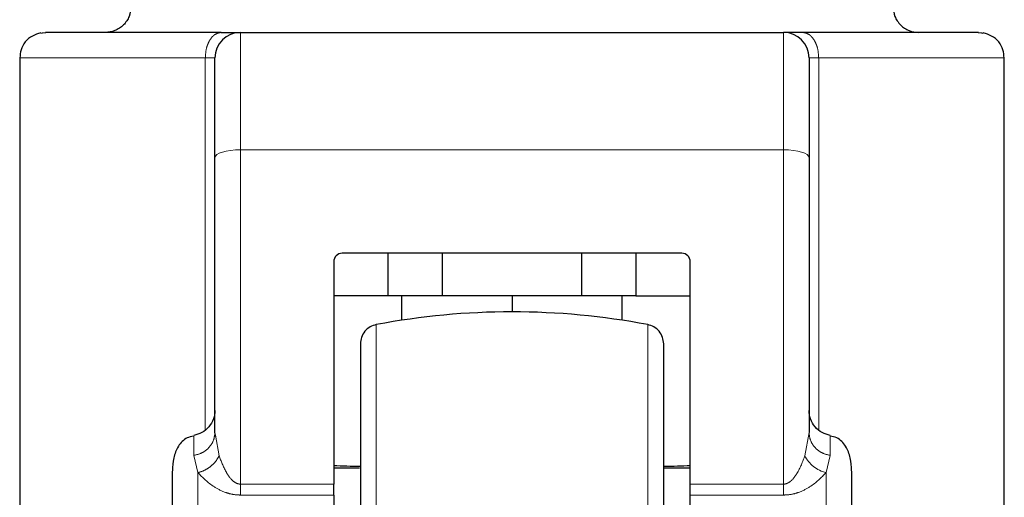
# Model space of a CAD drawing. Header units: millimetres. Extents: x 25 to 243, y 63 to 146.
# Tile 60 of 70: x 220.338 to 222.351, y 64.026 to 65.002. Entities that reach past the tile are written whole.
import ezdxf

# ---------------------------------------------------------------- set-up
doc = ezdxf.new("R2010")
doc.units = ezdxf.units.MM
doc.linetypes.add('PHANTOM', pattern=[12.7, 6.35, -1.27, 1.27, -1.27, 1.27, -1.27])

msp = doc.modelspace()

# ---------------------------------------------------------------- linework, layer by layer
at = {"color": 8, "linetype": 'PHANTOM', "lineweight": 18}
for p, q in [((220.3915, 64.9762), (220.3815, 64.9743)), ((220.7894, 64.7364), (220.7894, 64.9762)), ((221.8998, 64.9762), (221.8998, 64.7364)), ((222.3077, 64.9743), (222.2977, 64.9762)), ((220.3382, 64.9241), (220.7177, 64.9241)), ((220.7177, 64.9241), (220.7177, 64.1646)), ((220.7373, 64.9241), (220.7177, 64.9241)), ((221.9715, 64.9241), (221.9518, 64.9241)), ((221.9715, 64.1646), (221.9715, 64.9241)), ((221.9715, 64.9241), (222.3509, 64.9241)), ((220.7894, 64.0534), (220.7894, 64.7364)), ((220.7894, 64.7364), (221.8998, 64.7364)), ((221.8998, 64.0534), (221.8998, 64.7364)), ((221.0672, 64.3794), (221.0672, 63.6853)), ((221.622, 64.3794), (221.622, 63.6853)), ((220.746, 64.1115), (220.7383, 64.1531)), ((221.9432, 64.1115), (221.9518, 64.1588)), ((220.6939, 64.112), (220.7026, 64.0769)), ((221.9952, 64.112), (221.9865, 64.0769)), ((220.7026, 63.2168), (220.7026, 64.0769)), ((221.9865, 64.0769), (221.9865, 63.2168)), ((220.7894, 64.0534), (220.7894, 64.0311)), ((220.9802, 64.0534), (220.7894, 64.0534)), ((221.8998, 64.0534), (221.7089, 64.0534)), ((220.7894, 64.0311), (220.9802, 64.0311)), ((221.7089, 64.0311), (221.8998, 64.0311))]:
    msp.add_line(p, q, dxfattribs=at)
at = {"color": 7, "linetype": 'Continuous', "lineweight": 25}
for p, q in [((220.7894, 64.9762), (221.8998, 64.9762)), ((220.3382, 64.9241), (220.3382, 63.726)), ((222.3509, 63.6773), (222.3509, 64.9241)), ((220.7373, 64.1588), (220.7373, 64.7203)), ((221.9518, 64.7203), (221.9518, 64.1588)), ((220.9802, 64.5077), (220.9802, 64.0534)), ((221.6916, 64.5251), (220.9976, 64.5251)), ((221.0911, 64.5251), (221.0911, 64.4383)), ((221.2023, 64.4383), (221.2023, 64.5251)), ((221.4868, 64.5251), (221.4868, 64.4383)), ((221.598, 64.5251), (221.598, 64.4383)), ((221.7089, 64.0534), (221.7089, 64.5077)), ((221.0911, 64.4383), (220.9802, 64.4383)), ((221.2023, 64.4383), (221.0911, 64.4383)), ((221.119, 64.4383), (221.119, 64.3882)), ((221.4868, 64.4383), (221.2023, 64.4383)), ((221.3446, 64.4383), (221.3446, 64.4053)), ((221.598, 64.4383), (221.4868, 64.4383)), ((221.5701, 64.3882), (221.5701, 64.4383)), ((221.598, 64.4383), (221.7089, 64.4383)), ((220.7375, 64.1531), (220.7366, 64.1509)), ((220.7383, 64.1531), (220.7373, 64.1588)), ((221.9526, 64.1509), (221.9517, 64.1531)), ((220.9802, 64.0867), (221.0329, 64.0867)), ((221.6565, 64.0867), (221.7089, 64.0867)), ((220.9802, 64.0311), (220.9802, 64.0534)), ((221.7089, 64.0311), (221.7089, 64.0534)), ((220.9802, 64.0311), (220.9802, 63.2168)), ((221.7089, 63.2168), (221.7089, 64.0311))]:
    msp.add_line(p, q, dxfattribs=at)
at = {"color": 7, "linetype": 'Continuous', "lineweight": 25, "flags": 128}
for points in [[(220.3818, 64.9745), (220.3841, 64.9752), (220.3915, 64.9762)], [(222.2977, 64.9762), (222.3051, 64.9752), (222.3073, 64.9745)]]:
    msp.add_lwpolyline(points, dxfattribs=at)
at = {"color": 8, "linetype": 'PHANTOM', "lineweight": 18, "flags": 128}
for points in [[(220.7373, 64.7203), (220.7383, 64.7234), (220.7413, 64.7265), (220.7461, 64.7292), (220.7526, 64.7317), (220.7604, 64.7337), (220.7694, 64.7352), (220.7792, 64.7361), (220.7894, 64.7364)], [(221.8998, 64.7364), (221.9099, 64.7361), (221.9197, 64.7352), (221.9287, 64.7337), (221.9366, 64.7317), (221.9431, 64.7292), (221.9479, 64.7265), (221.9508, 64.7234), (221.9518, 64.7203)]]:
    msp.add_lwpolyline(points, dxfattribs=at)
at = {"color": 7, "linetype": 'Continuous', "lineweight": 25}
for centre, radius, start, end in [((220.7894, 64.9241), 0.0521, 90, 180), ((221.8998, 64.9241), 0.0521, 0, 90), ((220.9976, 64.5077), 0.0174, 90, 180), ((221.6916, 64.5077), 0.0174, 0, 90), ((221.3446, 62.9053), 1.5, 79.3429, 100.6571)]:
    msp.add_arc(centre, radius, start, end, dxfattribs=at)
at = {"color": 8, "linetype": 'PHANTOM', "lineweight": 18}
msp.add_arc((222.0015, 64.1401), 0.065, 206.1127, 256.6968, dxfattribs=at)
at = {"color": 7, "linetype": 'Continuous', "lineweight": 25}
for start_param, end_param in [(4.257536, 4.328169), (5.097181, 5.167242)]:
    msp.add_ellipse((221.3446, 64.1414), major_axis=(0.8294, 0), ratio=0.067037, start_param=start_param, end_param=end_param, dxfattribs=at)
for points, knots in [([(220.5655, 65.0282), (220.5648, 65.0217), (220.5638, 65.0116), (220.5573, 64.9995), (220.5506, 64.9911), (220.5422, 64.9844), (220.5301, 64.9779), (220.52, 64.9769), (220.5135, 64.9762)], [0, 0, 0, 0, 0.239456, 0.368364, 0.5, 0.631642, 0.760548, 1, 1, 1, 1]), ([(222.1236, 65.0282), (222.1243, 65.0217), (222.1254, 65.0116), (222.1319, 64.9995), (222.1386, 64.9911), (222.1469, 64.9844), (222.159, 64.9779), (222.1691, 64.9769), (222.1757, 64.9762)], [0, 0, 0, 0, 0.239454, 0.368359, 0.5, 0.631641, 0.760541, 1, 1, 1, 1]), ([(220.3814, 64.9752), (220.3755, 64.9735), (220.3633, 64.97), (220.3488, 64.9573), (220.3397, 64.941), (220.339, 64.9297), (220.3387, 64.9241)], [0, 0, 0, 0, 0.246056, 0.499801, 0.753439, 1, 1, 1, 1]), ([(220.7501, 64.9762), (220.7221, 64.9762), (220.6655, 64.9762), (220.5914, 64.9762), (220.5263, 64.9762), (220.4728, 64.9762), (220.4318, 64.9762), (220.4044, 64.9762), (220.3897, 64.9762), (220.3909, 64.9762), (220.3915, 64.9762)], [0, 0, 0, 0, 0.12192, 0.246443, 0.372763, 0.5, 0.627237, 0.753557, 0.878079, 1, 1, 1, 1]), ([(220.7501, 64.9762), (220.7558, 64.9762), (220.7674, 64.9762), (220.7797, 64.9762), (220.7879, 64.9762), (220.7889, 64.9762), (220.7894, 64.9762)], [0, 0, 0, 0, 0.2468169, 0.4999974, 0.7531765, 1, 1, 1, 1]), ([(221.939, 64.9762), (221.9333, 64.9762), (221.9217, 64.9762), (221.9094, 64.9762), (221.9013, 64.9762), (221.9003, 64.9762), (221.8998, 64.9762)], [0, 0, 0, 0, 0.246818, 0.499995, 0.753175, 1, 1, 1, 1]), ([(222.2977, 64.9762), (222.2983, 64.9762), (222.2995, 64.9762), (222.2847, 64.9762), (222.2574, 64.9762), (222.2163, 64.9762), (222.1628, 64.9762), (222.0977, 64.9762), (222.0236, 64.9762), (221.967, 64.9762), (221.939, 64.9762)], [0, 0, 0, 0, 0.121921, 0.246443, 0.372763, 0.5, 0.627237, 0.753557, 0.878079, 1, 1, 1, 1]), ([(222.3505, 64.9241), (222.3501, 64.9297), (222.3494, 64.941), (222.3403, 64.9573), (222.3258, 64.97), (222.3137, 64.9735), (222.3077, 64.9752)], [0, 0, 0, 0, 0.246561, 0.500197, 0.753944, 1, 1, 1, 1]), ([(220.7373, 64.7203), (220.7373, 64.7342), (220.7373, 64.7624), (220.7373, 64.8016), (220.7373, 64.8377), (220.7373, 64.8688), (220.7373, 64.8937), (220.7373, 64.9114), (220.7373, 64.9222), (220.7373, 64.9235), (220.7373, 64.9241)], [0, 0, 0, 0, 0.11958, 0.24369, 0.37101, 0.5, 0.62899, 0.756311, 0.880419, 1, 1, 1, 1]), ([(221.9518, 64.9241), (221.9518, 64.9235), (221.9518, 64.9222), (221.9518, 64.9114), (221.9518, 64.8937), (221.9518, 64.8688), (221.9518, 64.8377), (221.9518, 64.8016), (221.9518, 64.7624), (221.9518, 64.7342), (221.9518, 64.7203)], [0, 0, 0, 0, 0.119581, 0.243689, 0.37101, 0.5, 0.62899, 0.75631, 0.88042, 1, 1, 1, 1]), ([(221.0672, 64.3794), (221.0629, 64.3782), (221.0539, 64.3756), (221.0432, 64.3661), (221.0359, 64.3538), (221.035, 64.3446), (221.0346, 64.3401)], [0, 0, 0, 0, 0.242353, 0.5, 0.757646, 1, 1, 1, 1]), ([(221.6546, 64.3401), (221.6541, 64.3446), (221.6532, 64.3538), (221.646, 64.3661), (221.6352, 64.3756), (221.6263, 64.3782), (221.622, 64.3794)], [0, 0, 0, 0, 0.242354, 0.5, 0.757647, 1, 1, 1, 1]), ([(221.0346, 64.3401), (221.0346, 64.3391), (221.0346, 64.3372), (221.0346, 64.3215), (221.0346, 64.2974), (221.0346, 64.2648), (221.0346, 64.2253), (221.0346, 64.1803), (221.0346, 64.1313), (221.0346, 64.0745), (221.0346, 64.0104), (221.0346, 63.9397), (221.0346, 63.861), (221.0346, 63.7763), (221.0346, 63.7144), (221.0346, 63.6853)], [0, 0, 0, 0, 0.079472, 0.15833, 0.23599, 0.311916, 0.38565, 0.456814, 0.52512, 0.590369, 0.672044, 0.748348, 0.819371, 0.915252, 1, 1, 1, 1]), ([(221.6546, 63.6853), (221.6546, 63.7047), (221.6546, 63.7447), (221.6546, 63.8061), (221.6546, 63.8713), (221.6546, 63.9397), (221.6546, 64.0104), (221.6546, 64.0746), (221.6546, 64.1313), (221.6546, 64.1803), (221.6546, 64.2253), (221.6546, 64.2648), (221.6546, 64.2974), (221.6546, 64.3215), (221.6546, 64.3372), (221.6546, 64.3391), (221.6546, 64.3401)], [0, 0, 0, 0, 0.056514, 0.116768, 0.180699, 0.251725, 0.328022, 0.409681, 0.474925, 0.543226, 0.614383, 0.68811, 0.764031, 0.841683, 0.920535, 1, 1, 1, 1]), ([(220.7373, 64.2035), (220.7367, 64.1978), (220.7356, 64.186), (220.7258, 64.1699), (220.7114, 64.1578), (220.6996, 64.1546), (220.6939, 64.153)], [0, 0, 0, 0, 0.244673, 0.501828, 0.758069, 1, 1, 1, 1]), ([(221.9952, 64.153), (221.9895, 64.1546), (221.9777, 64.1578), (221.9633, 64.1699), (221.9536, 64.186), (221.9524, 64.1978), (221.9518, 64.2035)], [0, 0, 0, 0, 0.241943, 0.498176, 0.755329, 1, 1, 1, 1]), ([(220.6936, 64.1513), (220.6891, 64.1505), (220.6765, 64.1481), (220.6613, 64.1312), (220.6517, 64.1071), (220.6509, 64.0896), (220.6506, 64.0809)], [0, 0, 0, 0, 0.1550833, 0.4321352, 0.7150448, 1, 1, 1, 1]), ([(222.0386, 64.0809), (222.0382, 64.0896), (222.0375, 64.1071), (222.0278, 64.1312), (222.0125, 64.1482), (221.9997, 64.1506), (221.9949, 64.1515)], [0, 0, 0, 0, 0.28306, 0.564088, 0.839301, 1, 1, 1, 1]), ([(220.6506, 63.2788), (220.6506, 63.2794), (220.6506, 63.2835), (220.6506, 63.3047), (220.6506, 63.3417), (220.6506, 63.3896), (220.6506, 63.4434), (220.6506, 63.5002), (220.6506, 63.5571), (220.6506, 63.6121), (220.6506, 63.6652), (220.6506, 63.7186), (220.6506, 63.7746), (220.6506, 63.8336), (220.6506, 63.8934), (220.6506, 63.9512), (220.6506, 64.0044), (220.6506, 64.0474), (220.6506, 64.0731), (220.6506, 64.0797), (220.6506, 64.0802)], [0, 0, 0, 0, 0.012617, 0.084318, 0.154616, 0.222417, 0.286857, 0.347339, 0.403534, 0.45534, 0.502829, 0.550347, 0.602183, 0.658407, 0.718918, 0.783384, 0.851206, 0.921517, 0.993224, 1, 1, 1, 1]), ([(222.0386, 64.0802), (222.0386, 64.0797), (222.0386, 64.0731), (222.0386, 64.0474), (222.0386, 64.0044), (222.0386, 63.9512), (222.0386, 63.8934), (222.0386, 63.8336), (222.0386, 63.7746), (222.0386, 63.7186), (222.0386, 63.6652), (222.0386, 63.6121), (222.0386, 63.5571), (222.0386, 63.5002), (222.0386, 63.4434), (222.0386, 63.3896), (222.0386, 63.3417), (222.0386, 63.3049), (222.0386, 63.2839), (222.0386, 63.28), (222.0386, 63.2796)], [0, 0, 0, 0, 0.006813, 0.078905, 0.149595, 0.217781, 0.282593, 0.34343, 0.399957, 0.452071, 0.499845, 0.547589, 0.599674, 0.656171, 0.716978, 0.781765, 0.849931, 0.920607, 0.992694, 1, 1, 1, 1])]:
    msp.add_open_spline(points, degree=3, knots=knots, dxfattribs=at)
at = {"color": 8, "linetype": 'PHANTOM', "lineweight": 18}
for points, knots in [([(220.7177, 64.9241), (220.7181, 64.9307), (220.7188, 64.9407), (220.7228, 64.9529), (220.727, 64.9612), (220.7322, 64.9679), (220.7398, 64.9744), (220.746, 64.9755), (220.7501, 64.9762)], [0, 0, 0, 0, 0.239461, 0.368365, 0.500005, 0.631644, 0.760548, 1, 1, 1, 1]), ([(221.939, 64.9762), (221.9431, 64.9755), (221.9494, 64.9744), (221.9569, 64.9679), (221.9621, 64.9612), (221.9663, 64.9529), (221.9704, 64.9407), (221.971, 64.9307), (221.9715, 64.9241)], [0, 0, 0, 0, 0.239451, 0.368355, 0.499997, 0.631637, 0.76054, 1, 1, 1, 1]), ([(220.7373, 64.1588), (220.7367, 64.1534), (220.7355, 64.1423), (220.7258, 64.1275), (220.7115, 64.1163), (220.6996, 64.1134), (220.6939, 64.112)], [0, 0, 0, 0, 0.24215, 0.500007, 0.75786, 1, 1, 1, 1]), ([(220.6939, 64.1523), (220.6939, 64.1521), (220.6939, 64.1517), (220.6939, 64.1251), (220.6939, 64.112)], [0, 0, 0, 0, 0.507244, 1, 1, 1, 1]), ([(221.9518, 64.1588), (221.9524, 64.1534), (221.9536, 64.1423), (221.9633, 64.1275), (221.9777, 64.1163), (221.9895, 64.1134), (221.9952, 64.112)], [0, 0, 0, 0, 0.242148, 0.500003, 0.757847, 1, 1, 1, 1]), ([(221.9952, 64.1524), (221.9952, 64.1525), (221.9952, 64.1531), (221.9952, 64.147), (221.9952, 64.1343), (221.9952, 64.1194), (221.9952, 64.112)], [0, 0, 0, 0, 0.046079, 0.362053, 0.680868, 1, 1, 1, 1]), ([(220.746, 64.1115), (220.7438, 64.1075), (220.7392, 64.0994), (220.7286, 64.0891), (220.716, 64.0809), (220.707, 64.0782), (220.7026, 64.0769)], [0, 0, 0, 0, 0.2449969, 0.4999993, 0.7550053, 1, 1, 1, 1]), ([(220.7894, 64.0534), (220.7876, 64.0536), (220.7839, 64.0539), (220.7774, 64.0571), (220.7685, 64.0651), (220.7561, 64.0838), (220.75, 64.1005), (220.746, 64.1115)], [0, 0, 0, 0, 0.058927, 0.125019, 0.250214, 0.500603, 1, 1, 1, 1]), ([(221.8998, 64.0534), (221.9011, 64.0535), (221.9038, 64.0537), (221.9092, 64.0557), (221.9183, 64.0622), (221.9321, 64.0814), (221.9386, 64.0992), (221.9432, 64.1115)], [0, 0, 0, 0, 0.044601, 0.092465, 0.197665, 0.44454, 1, 1, 1, 1]), ([(220.7026, 64.0769), (220.7124, 64.0667), (220.7272, 64.0514), (220.7556, 64.037), (220.7744, 64.0319), (220.7844, 64.0313), (220.7894, 64.0311)], [0, 0, 0, 0, 0.497984, 0.748459, 0.877498, 1, 1, 1, 1]), ([(221.8998, 64.0311), (221.9047, 64.0313), (221.9148, 64.0319), (221.9336, 64.037), (221.962, 64.0514), (221.9767, 64.0667), (221.9865, 64.0769)], [0, 0, 0, 0, 0.122498, 0.251541, 0.502016, 1, 1, 1, 1]), ([(221.8998, 64.0311), (221.8998, 64.0343), (221.8998, 64.0409), (221.8998, 64.0492), (221.8998, 64.0534)], [0, 0, 0, 0, 0.499995, 1, 1, 1, 1])]:
    msp.add_open_spline(points, degree=3, knots=knots, dxfattribs=at)

doc.saveas('drawing.dxf')
